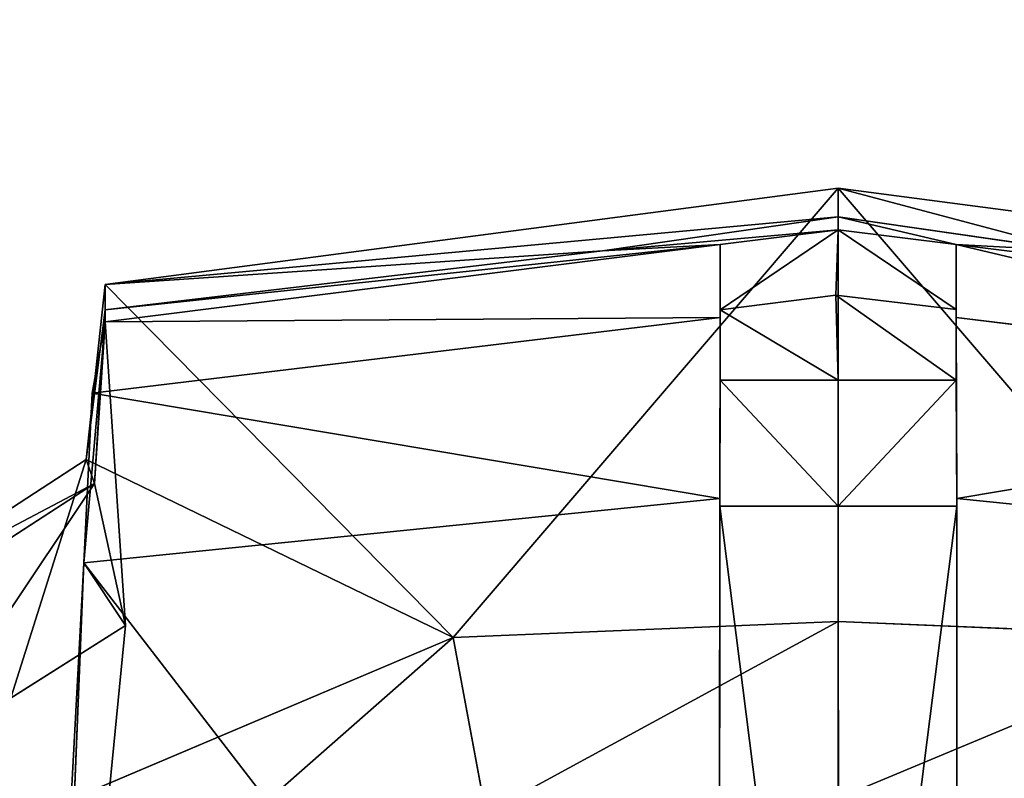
# Model space of a CAD drawing. Extents: x 0 to 31, y 0 to 21.2.
# Tile 152 of 256: x 10.513 to 10.855, y 3.542 to 3.806. Entities that reach past the tile are written whole.
import ezdxf

# ---------------------------------------------------------------- set-up
doc = ezdxf.new("R2010")
doc.units = 0
doc.header["$MEASUREMENT"] = 0
doc.layers.get('0').update_dxf_attribs({"color": 13, "linetype": 'CONTINUOUS'})
for name, color, linetype in [('CAST_IRON', 250, 'CONTINUOUS'), ('GALVANIZED_METAL', 252, 'CONTINUOUS'), ('KNOBS', 252, 'CONTINUOUS')]:
    doc.layers.add(name, color=color, linetype=linetype)

# ---------------------------------------------------------------- blocks, each defined once
blk = doc.blocks.new('NGM5058UC_TRADECAD_DXF')
at = {"layer": 'KNOBS', "color": 0}
for p, q in [((-4.9769, -6.90825, 0.90625), (-4.7222, -6.87475, 0.90625)), ((-4.9769, -6.90825, 0.90625), (-4.7222, -6.87475, 0.90625)), ((-4.7222, -6.87475, 0.90625), (-4.7222, -6.88465, 1.12635)), ((-4.7222, -6.87475, 0.90625), (-4.4674, -6.90825, 0.90625)), ((-4.7222, -6.87475, 0.90625), (-4.7222, -6.88465, 1.12635)), ((-4.7222, -7.02535, 0.90625), (-4.7222, -6.87475, 0.90625)), ((-4.7222, -6.87475, 0.90625), (-4.4674, -6.90825, 0.90625)), ((-4.7222, -7.02535, 0.90625), (-4.7222, -6.87475, 0.90625)), ((-4.8041, -6.89655, 1.12635), (-4.7222, -6.88465, 1.12635)), ((-4.8041, -6.89655, 1.12635), (-4.7222, -6.88465, 1.12635)), ((-4.7222, -6.88465, 1.12635), (-4.7222, -6.88925, 1.16625)), ((-4.7222, -6.88465, 1.12635), (-4.6402, -6.89655, 1.12635)), ((-4.7222, -6.88465, 1.12635), (-4.7222, -6.88925, 1.16625)), ((-4.7222, -6.88465, 1.12635), (-4.6402, -6.89655, 1.12635)), ((-4.7222, -6.88925, 1.16625), (-4.7632, -6.89435, 1.16625)), ((-4.7222, -6.88925, 1.16625), (-4.7632, -6.89435, 1.16625)), ((-4.723, -6.91195, 1.16625), (-4.7222, -6.88925, 1.16625)), ((-4.723, -6.91195, 1.16625), (-4.7222, -6.88925, 1.16625)), ((-4.6812, -6.89435, 1.16625), (-4.7222, -6.88925, 1.16625)), ((-4.6812, -6.89435, 1.16625), (-4.7222, -6.88925, 1.16625)), ((-4.9769, -6.92125, 1.16625), (-4.7632, -6.89435, 1.16625)), ((-4.9769, -6.92125, 1.16625), (-4.7632, -6.89435, 1.16625)), ((-4.7632, -6.89435, 1.16625), (-4.8041, -6.89655, 1.12635)), ((-4.7632, -6.89435, 1.16625), (-4.8041, -6.89655, 1.12635)), ((-4.7632, -6.91975, 1.89825), (-4.7632, -6.89435, 1.16625)), ((-4.7632, -6.89435, 1.16625), (-4.7632, -6.91705, 1.16625)), ((-4.7632, -6.89435, 1.16625), (-4.7632, -6.91705, 1.16625)), ((-4.7632, -6.91975, 1.89825), (-4.7632, -6.89435, 1.16625)), ((-4.6402, -6.89655, 1.12635), (-4.6812, -6.89435, 1.16625)), ((-4.4674, -6.92105, 1.16625), (-4.6812, -6.89435, 1.16625)), ((-4.6402, -6.89655, 1.12635), (-4.6812, -6.89435, 1.16625)), ((-4.6812, -6.89435, 1.16625), (-4.6812, -6.91695, 1.16625)), ((-4.6812, -6.89435, 1.16625), (-4.6812, -6.91695, 1.16625)), ((-4.6812, -6.89435, 1.16625), (-4.6812, -6.91975, 1.89825)), ((-4.4674, -6.92105, 1.16625), (-4.6812, -6.89435, 1.16625)), ((-4.6812, -6.89435, 1.16625), (-4.6812, -6.91975, 1.89825)), ((-4.9769, -6.90825, 0.90625), (-4.8041, -6.89655, 1.12635)), ((-4.8041, -6.89655, 1.12635), (-4.9769, -6.91705, 1.12635)), ((-4.9769, -6.90825, 0.90625), (-4.8041, -6.89655, 1.12635)), ((-4.8041, -6.89655, 1.12635), (-4.9769, -6.91705, 1.12635)), ((-4.9835, -6.96905, 0.90625), (-4.9769, -6.90825, 0.90625)), ((-4.9835, -6.96905, 0.90625), (-4.9769, -6.90825, 0.90625)), ((-4.9769, -6.91705, 1.12635), (-4.9769, -6.90825, 0.90625)), ((-4.9769, -6.91705, 1.12635), (-4.9769, -6.90825, 0.90625)), ((-4.9769, -6.90825, 0.90625), (-4.856, -7.03095, 0.90625)), ((-4.9769, -6.90825, 0.90625), (-4.856, -7.03095, 0.90625)), ((-4.723, -6.91195, 1.16625), (-4.7632, -6.91705, 1.16625)), ((-4.723, -6.91195, 1.16625), (-4.7632, -6.91705, 1.16625)), ((-4.6812, -6.91695, 1.16625), (-4.723, -6.91195, 1.16625)), ((-4.6812, -6.94145, 1.89865), (-4.723, -6.91195, 1.16625)), ((-4.6812, -6.91695, 1.16625), (-4.723, -6.91195, 1.16625)), ((-4.7222, -6.94145, 1.89865), (-4.723, -6.91195, 1.16625)), ((-4.6812, -6.94145, 1.89865), (-4.723, -6.91195, 1.16625)), ((-4.7222, -6.94145, 1.89865), (-4.723, -6.91195, 1.16625)), ((-4.9769, -6.91705, 1.12635), (-4.9807, -6.97745, 1.12645)), ((-4.9769, -6.91705, 1.12635), (-4.9807, -6.97745, 1.12645)), ((-4.9769, -6.92125, 1.16625), (-4.9769, -6.91705, 1.12635)), ((-4.9769, -6.92125, 1.16625), (-4.9769, -6.91705, 1.12635)), ((-4.7632, -6.91705, 1.16625), (-4.7632, -6.94145, 1.89865)), ((-4.7222, -6.94145, 1.89865), (-4.7632, -6.91705, 1.16625)), ((-4.7632, -6.91705, 1.16625), (-4.7632, -6.94145, 1.89865)), ((-4.7222, -6.94145, 1.89865), (-4.7632, -6.91705, 1.16625)), ((-4.6812, -6.94145, 1.89865), (-4.6812, -6.91695, 1.16625)), ((-4.6812, -6.94145, 1.89865), (-4.6812, -6.91695, 1.16625)), ((-4.9769, -6.92125, 1.16625), (-4.9843, -7.00495, 1.89815)), ((-4.9769, -6.92125, 1.16625), (-4.9843, -7.00495, 1.89815)), ((-4.9814, -6.94595, 1.89835), (-4.7632, -6.91975, 1.89825)), ((-4.9814, -6.94595, 1.89835), (-4.7632, -6.91975, 1.89825)), ((-4.9814, -6.94595, 1.89835), (-4.9769, -6.92125, 1.16625)), ((-4.9814, -6.94595, 1.89835), (-4.9769, -6.92125, 1.16625)), ((-4.9807, -6.97745, 1.12645), (-4.9769, -6.92125, 1.16625)), ((-4.9807, -6.97745, 1.12645), (-4.9769, -6.92125, 1.16625)), ((-4.9699, -7.02675, 1.16675), (-4.9769, -6.92125, 1.16625)), ((-4.9699, -7.02675, 1.16675), (-4.9769, -6.92125, 1.16625)), ((-4.7633, -6.98265, 1.89815), (-4.7632, -6.91975, 1.89825)), ((-4.7633, -6.98265, 1.89815), (-4.7632, -6.91975, 1.89825)), ((-4.7632, -6.91975, 1.89825), (-4.7632, -6.94145, 1.89865)), ((-4.7632, -6.91975, 1.89825), (-4.7632, -6.94145, 1.89865)), ((-4.6812, -6.94145, 1.89865), (-4.6812, -6.91975, 1.89825)), ((-4.6812, -6.91975, 1.89825), (-4.681, -6.98265, 1.89815)), ((-4.6812, -6.94145, 1.89865), (-4.6812, -6.91975, 1.89825)), ((-4.6812, -6.91975, 1.89825), (-4.681, -6.98265, 1.89815)), ((-4.6812, -6.91975, 1.89825), (-4.463, -6.94595, 1.89835)), ((-4.6812, -6.91975, 1.89825), (-4.463, -6.94595, 1.89835)), ((-4.7632, -6.94145, 1.89865), (-4.7633, -6.98525, 1.89855)), ((-4.7632, -6.94145, 1.89865), (-4.7633, -6.98525, 1.89855)), ((-4.7632, -6.94145, 1.89865), (-4.7222, -6.94145, 1.89865)), ((-4.7632, -6.94145, 1.89865), (-4.7222, -6.94145, 1.89865)), ((-4.7222, -6.98525, 1.89855), (-4.7222, -6.94145, 1.89865)), ((-4.7222, -6.94145, 1.89865), (-4.6812, -6.94145, 1.89865)), ((-4.7222, -6.98525, 1.89855), (-4.7222, -6.94145, 1.89865)), ((-4.7222, -6.94145, 1.89865), (-4.6812, -6.94145, 1.89865)), ((-4.6812, -6.94145, 1.89865), (-4.681, -6.98525, 1.89855)), ((-4.6812, -6.94145, 1.89865), (-4.681, -6.98525, 1.89855)), ((-4.9843, -7.00495, 1.89815), (-4.9814, -6.94595, 1.89835)), ((-4.9843, -7.00495, 1.89815), (-4.9814, -6.94595, 1.89835)), ((-5.0635, -7.02105, 0.90625), (-4.9835, -6.96905, 0.90625)), ((-5.0635, -7.02105, 0.90625), (-4.9835, -6.96905, 0.90625)), ((-4.9807, -6.97745, 1.12645), (-4.9835, -6.96905, 0.90625)), ((-4.9807, -6.97745, 1.12645), (-4.9835, -6.96905, 0.90625)), ((-4.856, -7.03095, 0.90625), (-4.9835, -6.96905, 0.90625)), ((-4.856, -7.03095, 0.90625), (-4.9835, -6.96905, 0.90625)), ((-5.0597, -7.02865, 1.12645), (-4.9807, -6.97745, 1.12645)), ((-5.0597, -7.02865, 1.12645), (-4.9807, -6.97745, 1.12645)), ((-4.9807, -6.97745, 1.12645), (-4.9699, -7.02675, 1.16675)), ((-4.9807, -6.97745, 1.12645), (-4.9699, -7.02675, 1.16675)), ((-4.7633, -6.98265, 1.89815), (-4.9843, -7.00495, 1.89815)), ((-4.7633, -6.98265, 1.89815), (-4.9843, -7.00495, 1.89815)), ((-4.7636, -7.29145, 1.89825), (-4.7633, -6.98265, 1.89815)), ((-4.7636, -7.29145, 1.89825), (-4.7633, -6.98265, 1.89815)), ((-4.7633, -6.98525, 1.89855), (-4.7633, -6.98265, 1.89815)), ((-4.7633, -6.98525, 1.89855), (-4.7633, -6.98265, 1.89815)), ((-4.681, -6.98265, 1.89815), (-4.681, -6.98525, 1.89855)), ((-4.681, -6.98265, 1.89815), (-4.681, -6.98525, 1.89855)), ((-4.681, -6.98265, 1.89815), (-4.6808, -7.29145, 1.89825)), ((-4.4601, -7.00495, 1.89815), (-4.681, -6.98265, 1.89815)), ((-4.681, -6.98265, 1.89815), (-4.6808, -7.29145, 1.89825)), ((-4.4601, -7.00495, 1.89815), (-4.681, -6.98265, 1.89815)), ((-4.7633, -6.98525, 1.89855), (-4.7636, -7.29395, 1.89865)), ((-4.7633, -6.98525, 1.89855), (-4.7636, -7.29395, 1.89865)), ((-4.7222, -6.98525, 1.89855), (-4.7633, -6.98525, 1.89855)), ((-4.7222, -6.98525, 1.89855), (-4.7633, -6.98525, 1.89855)), ((-4.7222, -7.31015, 1.89865), (-4.7222, -6.98525, 1.89855)), ((-4.7222, -6.98525, 1.89855), (-4.681, -6.98525, 1.89855)), ((-4.7222, -6.98525, 1.89855), (-4.681, -6.98525, 1.89855)), ((-4.7222, -7.31015, 1.89865), (-4.7222, -6.98525, 1.89855)), ((-4.681, -6.98525, 1.89855), (-4.6808, -7.29395, 1.89865)), ((-4.681, -6.98525, 1.89855), (-4.6808, -7.29395, 1.89865)), ((-5.0008, -7.31085, 1.89845), (-4.9843, -7.00495, 1.89815)), ((-5.0008, -7.31085, 1.89845), (-4.9843, -7.00495, 1.89815)), ((-4.9961, -7.29455, 1.16675), (-4.9843, -7.00495, 1.89815)), ((-4.9961, -7.29455, 1.16675), (-4.9843, -7.00495, 1.89815)), ((-4.9843, -7.00495, 1.89815), (-4.9699, -7.02675, 1.16675)), ((-4.9843, -7.00495, 1.89815), (-4.9699, -7.02675, 1.16675)), ((-5.0456, -7.07465, 1.16675), (-4.9699, -7.02675, 1.16675)), ((-5.0456, -7.07465, 1.16675), (-4.9699, -7.02675, 1.16675)), ((-4.9699, -7.02675, 1.16675), (-4.9961, -7.29455, 1.16675)), ((-4.9699, -7.02675, 1.16675), (-4.9961, -7.29455, 1.16675)), ((-4.856, -7.03095, 0.90625), (-4.7222, -7.02535, 0.90625)), ((-4.856, -7.03095, 0.90625), (-4.7222, -7.02535, 0.90625)), ((-4.7222, -7.02535, 0.90625), (-4.5883, -7.03095, 0.90625)), ((-4.7221, -7.08675, 0.80005), (-4.7222, -7.02535, 0.90625)), ((-4.7222, -7.02535, 0.90625), (-4.5883, -7.03095, 0.90625)), ((-4.7221, -7.08675, 0.80005), (-4.7222, -7.02535, 0.90625)), ((-5.0259, -7.10285, 0.90625), (-4.856, -7.03095, 0.90625)), ((-5.0259, -7.10285, 0.90625), (-4.856, -7.03095, 0.90625)), ((-4.8447, -7.09195, 0.80005), (-4.856, -7.03095, 0.90625)), ((-4.8447, -7.09195, 0.80005), (-4.856, -7.03095, 0.90625))]:
    blk.add_line(p, q, dxfattribs=at)
at = {"layer": 'CAST_IRON', "color": 0}
mesh = blk.add_polyface(dxfattribs=at)
corners = [(-6.3929, -5.77405, 0.58145), (6.2138, -5.87025, 0.58145), (-7.348, -9.18255, 0.58145), (5.9703, -5.77405, 0.58145)]
mesh.append_faces([[corners[k] for k in face] for face in [(0, 1, 2), (1, 0, 3)]], dxfattribs={"vtx0": -1, "color": 0})
mesh = blk.add_polyface(dxfattribs=at)
corners = [(6.3871, -5.99295, 0.58145), (-7.348, -9.18255, 0.58145), (6.2138, -5.87025, 0.58145)]
mesh.append_faces([[corners[k] for k in face] for face in [(0, 1, 2)]], dxfattribs={"color": 0})
mesh = blk.add_polyface(dxfattribs=at)
corners = [(6.4994, -6.14695, 0.58145), (-7.348, -9.18255, 0.58145), (6.3871, -5.99295, 0.58145)]
mesh.append_faces([[corners[k] for k in face] for face in [(0, 1, 2)]], dxfattribs={"color": 0})
mesh = blk.add_polyface(dxfattribs=at)
corners = [(6.5572, -6.27685, 0.57605), (-7.348, -9.18255, 0.58145), (6.4994, -6.14695, 0.58145)]
mesh.append_faces([[corners[k] for k in face] for face in [(0, 1, 2)]], dxfattribs={"color": 0})
mesh = blk.add_polyface(dxfattribs=at)
corners = [(6.5715, -6.39075, 0.58145), (-7.348, -9.18255, 0.58145), (6.5572, -6.27685, 0.57605)]
mesh.append_faces([[corners[k] for k in face] for face in [(0, 1, 2)]], dxfattribs={"color": 0})
mesh = blk.add_polyface(dxfattribs=at)
corners = [(6.5869, -9.17585, 0.58145), (-7.348, -9.18255, 0.58145), (6.5715, -6.39075, 0.58145)]
mesh.append_faces([[corners[k] for k in face] for face in [(0, 1, 2)]], dxfattribs={"color": 0})
at = {"layer": 'GALVANIZED_METAL', "color": 0}
mesh = blk.add_polyface(dxfattribs=at)
corners = [(-14.2165, -9.41305, -1.89865), (14.216, 9.40775, -1.89865), (-14.3866, -9.24295, -1.89865), (14.386, 9.23775, -1.89865)]
mesh.append_faces([[corners[k] for k in face] for face in [(0, 1, 2), (1, 0, 3)]], dxfattribs={"vtx0": -1, "color": 0})
mesh = blk.add_polyface(dxfattribs=at)
corners = [(14.216, 9.40775, -1.89865), (-14.2165, 9.40775, -1.89865), (-14.3866, -9.24295, -1.89865)]
mesh.append_faces([[corners[k] for k in face] for face in [(0, 1, 2)]], dxfattribs={"color": 0})
mesh = blk.add_polyface(dxfattribs=at)
corners = [(14.386, 9.23775, -1.89865), (-14.2165, -9.41305, -1.89865), (14.2159, -9.41295, -1.89865)]
mesh.append_faces([[corners[k] for k in face] for face in [(0, 1, 2)]], dxfattribs={"color": 0})
at = {"layer": 'KNOBS', "color": 0}
mesh = blk.add_polyface(dxfattribs=at)
corners = [(-4.7222, -6.88465, 1.12635), (-4.9769, -6.90825, 0.90625), (-4.7222, -6.87475, 0.90625)]
mesh.append_faces([[corners[k] for k in face] for face in [(0, 1, 2)]], dxfattribs={"color": 0})
mesh = blk.add_polyface(dxfattribs=at)
corners = [(-4.856, -7.03095, 0.90625), (-4.7222, -6.87475, 0.90625), (-4.9769, -6.90825, 0.90625), (-4.7222, -7.02535, 0.90625)]
mesh.append_faces([[corners[k] for k in face] for face in [(0, 1, 2), (1, 0, 3)]], dxfattribs={"vtx0": -1, "color": 0})
mesh = blk.add_polyface(dxfattribs=at)
corners = [(-4.6402, -6.89655, 1.12635), (-4.7222, -6.87475, 0.90625), (-4.4674, -6.90825, 0.90625)]
mesh.append_faces([[corners[k] for k in face] for face in [(0, 1, 2)]], dxfattribs={"color": 0})
mesh = blk.add_polyface(dxfattribs=at)
corners = [(-4.7222, -6.88465, 1.12635), (-4.7222, -6.87475, 0.90625), (-4.6402, -6.89655, 1.12635)]
mesh.append_faces([[corners[k] for k in face] for face in [(0, 1, 2)]], dxfattribs={"color": 0})
mesh = blk.add_polyface(dxfattribs=at)
corners = [(-4.5883, -7.03095, 0.90625), (-4.7222, -6.87475, 0.90625), (-4.7222, -7.02535, 0.90625), (-4.4674, -6.90825, 0.90625)]
mesh.append_faces([[corners[k] for k in face] for face in [(0, 1, 2), (1, 0, 3)]], dxfattribs={"vtx0": -1, "color": 0})
mesh = blk.add_polyface(dxfattribs=at)
corners = [(-4.8041, -6.89655, 1.12635), (-4.9769, -6.90825, 0.90625), (-4.7222, -6.88465, 1.12635)]
mesh.append_faces([[corners[k] for k in face] for face in [(0, 1, 2)]], dxfattribs={"color": 0})
mesh = blk.add_polyface(dxfattribs=at)
corners = [(-4.7222, -6.88925, 1.16625), (-4.8041, -6.89655, 1.12635), (-4.7222, -6.88465, 1.12635)]
mesh.append_faces([[corners[k] for k in face] for face in [(0, 1, 2)]], dxfattribs={"color": 0})
mesh = blk.add_polyface(dxfattribs=at)
corners = [(-4.6812, -6.89435, 1.16625), (-4.7222, -6.88465, 1.12635), (-4.6402, -6.89655, 1.12635)]
mesh.append_faces([[corners[k] for k in face] for face in [(0, 1, 2)]], dxfattribs={"color": 0})
mesh = blk.add_polyface(dxfattribs=at)
corners = [(-4.7222, -6.88925, 1.16625), (-4.7222, -6.88465, 1.12635), (-4.6812, -6.89435, 1.16625)]
mesh.append_faces([[corners[k] for k in face] for face in [(0, 1, 2)]], dxfattribs={"color": 0})
mesh = blk.add_polyface(dxfattribs=at)
corners = [(-4.7632, -6.89435, 1.16625), (-4.8041, -6.89655, 1.12635), (-4.7222, -6.88925, 1.16625)]
mesh.append_faces([[corners[k] for k in face] for face in [(0, 1, 2)]], dxfattribs={"color": 0})
mesh = blk.add_polyface(dxfattribs=at)
corners = [(-4.7222, -6.88925, 1.16625), (-4.7632, -6.91705, 1.16625), (-4.7632, -6.89435, 1.16625), (-4.723, -6.91195, 1.16625)]
mesh.append_faces([[corners[k] for k in face] for face in [(0, 1, 2), (1, 0, 3)]], dxfattribs={"vtx0": -1, "color": 0})
mesh = blk.add_polyface(dxfattribs=at)
corners = [(-4.7222, -6.88925, 1.16625), (-4.6812, -6.91695, 1.16625), (-4.723, -6.91195, 1.16625), (-4.6812, -6.89435, 1.16625)]
mesh.append_faces([[corners[k] for k in face] for face in [(0, 1, 2), (1, 0, 3)]], dxfattribs={"vtx0": -1, "color": 0})
mesh = blk.add_polyface(dxfattribs=at)
corners = [(-4.7632, -6.91975, 1.89825), (-4.9769, -6.92125, 1.16625), (-4.7632, -6.89435, 1.16625)]
mesh.append_faces([[corners[k] for k in face] for face in [(0, 1, 2)]], dxfattribs={"color": 0})
mesh = blk.add_polyface(dxfattribs=at)
corners = [(-4.7632, -6.89435, 1.16625), (-4.9769, -6.91705, 1.12635), (-4.8041, -6.89655, 1.12635)]
mesh.append_faces([[corners[k] for k in face] for face in [(0, 1, 2)]], dxfattribs={"color": 0})
mesh = blk.add_polyface(dxfattribs=at)
corners = [(-4.9769, -6.92125, 1.16625), (-4.9769, -6.91705, 1.12635), (-4.7632, -6.89435, 1.16625)]
mesh.append_faces([[corners[k] for k in face] for face in [(0, 1, 2)]], dxfattribs={"color": 0})
mesh = blk.add_polyface(dxfattribs=at)
corners = [(-4.7632, -6.91975, 1.89825), (-4.7632, -6.91705, 1.16625), (-4.7632, -6.94145, 1.89865), (-4.7632, -6.89435, 1.16625)]
mesh.append_faces([[corners[k] for k in face] for face in [(0, 1, 2), (1, 0, 3)]], dxfattribs={"vtx0": -1, "color": 0})
mesh = blk.add_polyface(dxfattribs=at)
corners = [(-4.6812, -6.89435, 1.16625), (-4.6402, -6.89655, 1.12635), (-4.4674, -6.92105, 1.16625)]
mesh.append_faces([[corners[k] for k in face] for face in [(0, 1, 2)]], dxfattribs={"color": 0})
mesh = blk.add_polyface(dxfattribs=at)
corners = [(-4.6812, -6.91695, 1.16625), (-4.6812, -6.91975, 1.89825), (-4.6812, -6.94145, 1.89865), (-4.6812, -6.89435, 1.16625)]
mesh.append_faces([[corners[k] for k in face] for face in [(0, 1, 2), (1, 0, 3)]], dxfattribs={"vtx0": -1, "color": 0})
mesh = blk.add_polyface(dxfattribs=at)
corners = [(-4.463, -6.94595, 1.89835), (-4.6812, -6.89435, 1.16625), (-4.4674, -6.92105, 1.16625)]
mesh.append_faces([[corners[k] for k in face] for face in [(0, 1, 2)]], dxfattribs={"color": 0})
mesh = blk.add_polyface(dxfattribs=at)
corners = [(-4.463, -6.94595, 1.89835), (-4.6812, -6.91975, 1.89825), (-4.6812, -6.89435, 1.16625)]
mesh.append_faces([[corners[k] for k in face] for face in [(0, 1, 2)]], dxfattribs={"color": 0})
mesh = blk.add_polyface(dxfattribs=at)
corners = [(-4.9769, -6.91705, 1.12635), (-4.9769, -6.90825, 0.90625), (-4.8041, -6.89655, 1.12635)]
mesh.append_faces([[corners[k] for k in face] for face in [(0, 1, 2)]], dxfattribs={"color": 0})
mesh = blk.add_polyface(dxfattribs=at)
corners = [(-4.9769, -6.90825, 0.90625), (-4.9769, -6.91705, 1.12635), (-4.9835, -6.96905, 0.90625)]
mesh.append_faces([[corners[k] for k in face] for face in [(0, 1, 2)]], dxfattribs={"color": 0})
mesh = blk.add_polyface(dxfattribs=at)
corners = [(-4.856, -7.03095, 0.90625), (-4.9769, -6.90825, 0.90625), (-4.9835, -6.96905, 0.90625)]
mesh.append_faces([[corners[k] for k in face] for face in [(0, 1, 2)]], dxfattribs={"color": 0})
mesh = blk.add_polyface(dxfattribs=at)
corners = [(-4.7222, -6.94145, 1.89865), (-4.7632, -6.91705, 1.16625), (-4.723, -6.91195, 1.16625)]
mesh.append_faces([[corners[k] for k in face] for face in [(0, 1, 2)]], dxfattribs={"color": 0})
mesh = blk.add_polyface(dxfattribs=at)
corners = [(-4.6812, -6.94145, 1.89865), (-4.723, -6.91195, 1.16625), (-4.6812, -6.91695, 1.16625)]
mesh.append_faces([[corners[k] for k in face] for face in [(0, 1, 2)]], dxfattribs={"color": 0})
mesh = blk.add_polyface(dxfattribs=at)
corners = [(-4.7222, -6.94145, 1.89865), (-4.723, -6.91195, 1.16625), (-4.6812, -6.94145, 1.89865)]
mesh.append_faces([[corners[k] for k in face] for face in [(0, 1, 2)]], dxfattribs={"color": 0})
mesh = blk.add_polyface(dxfattribs=at)
corners = [(-4.9769, -6.91705, 1.12635), (-4.9807, -6.97745, 1.12645), (-4.9835, -6.96905, 0.90625)]
mesh.append_faces([[corners[k] for k in face] for face in [(0, 1, 2)]], dxfattribs={"color": 0})
mesh = blk.add_polyface(dxfattribs=at)
corners = [(-4.9769, -6.91705, 1.12635), (-4.9769, -6.92125, 1.16625), (-4.9807, -6.97745, 1.12645)]
mesh.append_faces([[corners[k] for k in face] for face in [(0, 1, 2)]], dxfattribs={"color": 0})
mesh = blk.add_polyface(dxfattribs=at)
corners = [(-4.7632, -6.94145, 1.89865), (-4.7632, -6.91705, 1.16625), (-4.7222, -6.94145, 1.89865)]
mesh.append_faces([[corners[k] for k in face] for face in [(0, 1, 2)]], dxfattribs={"color": 0})
mesh = blk.add_polyface(dxfattribs=at)
corners = [(-4.9769, -6.92125, 1.16625), (-4.9843, -7.00495, 1.89815), (-4.9699, -7.02675, 1.16675)]
mesh.append_faces([[corners[k] for k in face] for face in [(0, 1, 2)]], dxfattribs={"color": 0})
mesh = blk.add_polyface(dxfattribs=at)
corners = [(-4.9769, -6.92125, 1.16625), (-4.9814, -6.94595, 1.89835), (-4.9843, -7.00495, 1.89815)]
mesh.append_faces([[corners[k] for k in face] for face in [(0, 1, 2)]], dxfattribs={"color": 0})
mesh = blk.add_polyface(dxfattribs=at)
corners = [(-4.7632, -6.91975, 1.89825), (-4.7633, -6.98265, 1.89815), (-4.9814, -6.94595, 1.89835)]
mesh.append_faces([[corners[k] for k in face] for face in [(0, 1, 2)]], dxfattribs={"color": 0})
mesh = blk.add_polyface(dxfattribs=at)
corners = [(-4.9814, -6.94595, 1.89835), (-4.9769, -6.92125, 1.16625), (-4.7632, -6.91975, 1.89825)]
mesh.append_faces([[corners[k] for k in face] for face in [(0, 1, 2)]], dxfattribs={"color": 0})
mesh = blk.add_polyface(dxfattribs=at)
corners = [(-4.9769, -6.92125, 1.16625), (-4.9699, -7.02675, 1.16675), (-4.9807, -6.97745, 1.12645)]
mesh.append_faces([[corners[k] for k in face] for face in [(0, 1, 2)]], dxfattribs={"color": 0})
mesh = blk.add_polyface(dxfattribs=at)
corners = [(-4.7632, -6.91975, 1.89825), (-4.7632, -6.94145, 1.89865), (-4.7633, -6.98265, 1.89815)]
mesh.append_faces([[corners[k] for k in face] for face in [(0, 1, 2)]], dxfattribs={"color": 0})
mesh = blk.add_polyface(dxfattribs=at)
corners = [(-4.6812, -6.91975, 1.89825), (-4.681, -6.98265, 1.89815), (-4.6812, -6.94145, 1.89865)]
mesh.append_faces([[corners[k] for k in face] for face in [(0, 1, 2)]], dxfattribs={"color": 0})
mesh = blk.add_polyface(dxfattribs=at)
corners = [(-4.463, -6.94595, 1.89835), (-4.681, -6.98265, 1.89815), (-4.6812, -6.91975, 1.89825)]
mesh.append_faces([[corners[k] for k in face] for face in [(0, 1, 2)]], dxfattribs={"color": 0})
mesh = blk.add_polyface(dxfattribs=at)
corners = [(-4.7632, -6.94145, 1.89865), (-4.7633, -6.98525, 1.89855), (-4.7633, -6.98265, 1.89815)]
mesh.append_faces([[corners[k] for k in face] for face in [(0, 1, 2)]], dxfattribs={"color": 0})
mesh = blk.add_polyface(dxfattribs=at)
corners = [(-4.7632, -6.94145, 1.89865), (-4.7222, -6.98525, 1.89855), (-4.7633, -6.98525, 1.89855), (-4.7222, -6.94145, 1.89865)]
mesh.append_faces([[corners[k] for k in face] for face in [(0, 1, 2), (1, 0, 3)]], dxfattribs={"vtx0": -1, "color": 0})
mesh = blk.add_polyface(dxfattribs=at)
corners = [(-4.6812, -6.94145, 1.89865), (-4.7222, -6.98525, 1.89855), (-4.7222, -6.94145, 1.89865), (-4.681, -6.98525, 1.89855)]
mesh.append_faces([[corners[k] for k in face] for face in [(0, 1, 2), (1, 0, 3)]], dxfattribs={"vtx0": -1, "color": 0})
mesh = blk.add_polyface(dxfattribs=at)
corners = [(-4.6812, -6.94145, 1.89865), (-4.681, -6.98265, 1.89815), (-4.681, -6.98525, 1.89855)]
mesh.append_faces([[corners[k] for k in face] for face in [(0, 1, 2)]], dxfattribs={"color": 0})
mesh = blk.add_polyface(dxfattribs=at)
corners = [(-4.7633, -6.98265, 1.89815), (-4.9843, -7.00495, 1.89815), (-4.9814, -6.94595, 1.89835)]
mesh.append_faces([[corners[k] for k in face] for face in [(0, 1, 2)]], dxfattribs={"color": 0})
mesh = blk.add_polyface(dxfattribs=at)
corners = [(-4.4601, -7.00495, 1.89815), (-4.681, -6.98265, 1.89815), (-4.463, -6.94595, 1.89835)]
mesh.append_faces([[corners[k] for k in face] for face in [(0, 1, 2)]], dxfattribs={"color": 0})
mesh = blk.add_polyface(dxfattribs=at)
corners = [(-4.9807, -6.97745, 1.12645), (-5.0635, -7.02105, 0.90625), (-4.9835, -6.96905, 0.90625)]
mesh.append_faces([[corners[k] for k in face] for face in [(0, 1, 2)]], dxfattribs={"color": 0})
mesh = blk.add_polyface(dxfattribs=at)
corners = [(-5.0259, -7.10285, 0.90625), (-4.9835, -6.96905, 0.90625), (-5.0635, -7.02105, 0.90625), (-4.856, -7.03095, 0.90625)]
mesh.append_faces([[corners[k] for k in face] for face in [(0, 1, 2), (1, 0, 3)]], dxfattribs={"vtx0": -1, "color": 0})
mesh = blk.add_polyface(dxfattribs=at)
corners = [(-5.0597, -7.02865, 1.12645), (-5.0635, -7.02105, 0.90625), (-4.9807, -6.97745, 1.12645)]
mesh.append_faces([[corners[k] for k in face] for face in [(0, 1, 2)]], dxfattribs={"color": 0})
mesh = blk.add_polyface(dxfattribs=at)
corners = [(-4.9807, -6.97745, 1.12645), (-5.0456, -7.07465, 1.16675), (-5.0597, -7.02865, 1.12645)]
mesh.append_faces([[corners[k] for k in face] for face in [(0, 1, 2)]], dxfattribs={"color": 0})
mesh = blk.add_polyface(dxfattribs=at)
corners = [(-4.9699, -7.02675, 1.16675), (-5.0456, -7.07465, 1.16675), (-4.9807, -6.97745, 1.12645)]
mesh.append_faces([[corners[k] for k in face] for face in [(0, 1, 2)]], dxfattribs={"color": 0})
mesh = blk.add_polyface(dxfattribs=at)
corners = [(-4.9843, -7.00495, 1.89815), (-4.7636, -7.29145, 1.89825), (-5.0008, -7.31085, 1.89845), (-4.7633, -6.98265, 1.89815)]
mesh.append_faces([[corners[k] for k in face] for face in [(0, 1, 2), (1, 0, 3)]], dxfattribs={"vtx0": -1, "color": 0})
mesh = blk.add_polyface(dxfattribs=at)
corners = [(-4.7636, -7.29145, 1.89825), (-4.7633, -6.98525, 1.89855), (-4.7636, -7.29395, 1.89865), (-4.7633, -6.98265, 1.89815)]
mesh.append_faces([[corners[k] for k in face] for face in [(0, 1, 2), (1, 0, 3)]], dxfattribs={"vtx0": -1, "color": 0})
mesh = blk.add_polyface(dxfattribs=at)
corners = [(-4.681, -6.98525, 1.89855), (-4.6808, -7.29145, 1.89825), (-4.6808, -7.29395, 1.89865), (-4.681, -6.98265, 1.89815)]
mesh.append_faces([[corners[k] for k in face] for face in [(0, 1, 2), (1, 0, 3)]], dxfattribs={"vtx0": -1, "color": 0})
mesh = blk.add_polyface(dxfattribs=at)
corners = [(-4.4601, -7.00495, 1.89815), (-4.6808, -7.29145, 1.89825), (-4.681, -6.98265, 1.89815), (-4.4435, -7.31085, 1.89845)]
mesh.append_faces([[corners[k] for k in face] for face in [(0, 1, 2), (1, 0, 3)]], dxfattribs={"vtx0": -1, "color": 0})
mesh = blk.add_polyface(dxfattribs=at)
corners = [(-4.7633, -6.98525, 1.89855), (-4.7222, -7.31015, 1.89865), (-4.7636, -7.29395, 1.89865), (-4.7222, -6.98525, 1.89855)]
mesh.append_faces([[corners[k] for k in face] for face in [(0, 1, 2), (1, 0, 3)]], dxfattribs={"vtx0": -1, "color": 0})
mesh = blk.add_polyface(dxfattribs=at)
corners = [(-4.681, -6.98525, 1.89855), (-4.7222, -7.31015, 1.89865), (-4.7222, -6.98525, 1.89855), (-4.6808, -7.29395, 1.89865)]
mesh.append_faces([[corners[k] for k in face] for face in [(0, 1, 2), (1, 0, 3)]], dxfattribs={"vtx0": -1, "color": 0})
mesh = blk.add_polyface(dxfattribs=at)
corners = [(-4.9843, -7.00495, 1.89815), (-5.0008, -7.31085, 1.89845), (-4.9961, -7.29455, 1.16675)]
mesh.append_faces([[corners[k] for k in face] for face in [(0, 1, 2)]], dxfattribs={"color": 0})
mesh = blk.add_polyface(dxfattribs=at)
corners = [(-4.9843, -7.00495, 1.89815), (-4.9961, -7.29455, 1.16675), (-4.9699, -7.02675, 1.16675)]
mesh.append_faces([[corners[k] for k in face] for face in [(0, 1, 2)]], dxfattribs={"color": 0})
mesh = blk.add_polyface(dxfattribs=at)
corners = [(-5.0456, -7.07465, 1.16675), (-4.9961, -7.29455, 1.16675), (-5.181, -7.14045, 1.16675), (-4.9699, -7.02675, 1.16675)]
mesh.append_faces([[corners[k] for k in face] for face in [(0, 1, 2), (1, 0, 3)]], dxfattribs={"vtx0": -1, "color": 0})
mesh = blk.add_polyface(dxfattribs=at)
corners = [(-4.7222, -7.02535, 0.90625), (-4.8447, -7.09195, 0.80005), (-4.7221, -7.08675, 0.80005), (-4.856, -7.03095, 0.90625)]
mesh.append_faces([[corners[k] for k in face] for face in [(0, 1, 2), (1, 0, 3)]], dxfattribs={"vtx0": -1, "color": 0})
mesh = blk.add_polyface(dxfattribs=at)
corners = [(-4.5883, -7.03095, 0.90625), (-4.7221, -7.08675, 0.80005), (-4.5995, -7.09195, 0.80005), (-4.7222, -7.02535, 0.90625)]
mesh.append_faces([[corners[k] for k in face] for face in [(0, 1, 2), (1, 0, 3)]], dxfattribs={"vtx0": -1, "color": 0})
mesh = blk.add_polyface(dxfattribs=at)
corners = [(-4.856, -7.03095, 0.90625), (-5.0003, -7.15785, 0.80005), (-4.8447, -7.09195, 0.80005), (-5.0259, -7.10285, 0.90625)]
mesh.append_faces([[corners[k] for k in face] for face in [(0, 1, 2), (1, 0, 3)]], dxfattribs={"vtx0": -1, "color": 0})
blk = doc.blocks.new('NGM5058UC_TRADECAD_DWG')
at = {"color": 0}
blk.add_blockref('NGM5058UC_TRADECAD_DXF', (15.5194, 10.62185, 1.89865), dxfattribs=at)

msp = doc.modelspace()

# ---------------------------------------------------------------- block references
at = {"color": 0}
msp.add_blockref('NGM5058UC_TRADECAD_DWG', (0, 0), dxfattribs=at)

doc.saveas('drawing.dxf')
